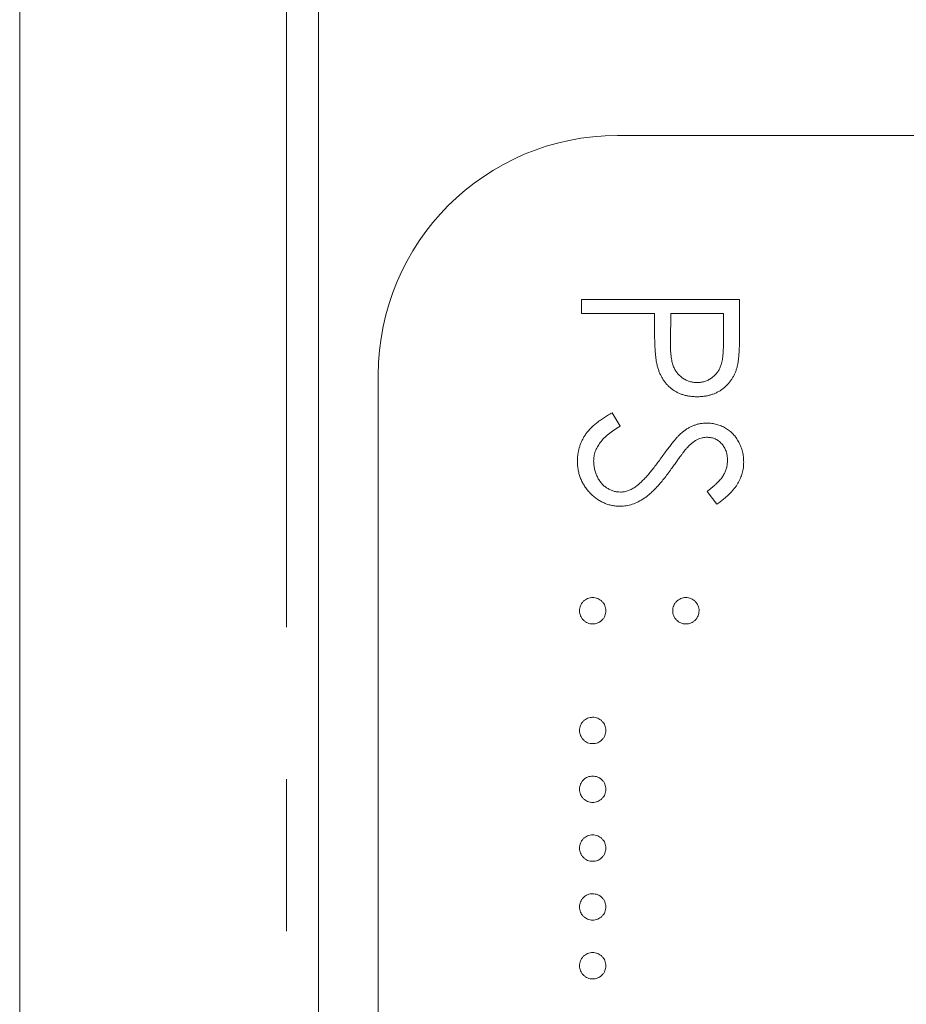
# Model space of a CAD drawing. Header units: millimetres. Extents: x 31 to 386, y -172 to 342.
# Tile 24 of 30: x 71 to 78, y 189 to 197. Entities that reach past the tile are written whole.
import ezdxf

# ---------------------------------------------------------------- set-up
doc = ezdxf.new("R2010")
doc.units = ezdxf.units.MM
doc.linetypes.add('PHANTOM', pattern=[12.7, 6.35, -1.27, 1.27, -1.27, 1.27, -1.27])

msp = doc.modelspace()

# ---------------------------------------------------------------- linework, layer by layer
at = {"color": 7, "linetype": 'Continuous', "lineweight": 15}
for p, q in [((70.785, 153.2111), (70.785, 203.342)), ((73.285, 136.3419), (73.285, 203.342)), ((89.685, 196.342), (75.785, 196.342)), ((75.485, 194.9723), (76.8079, 194.9723)), ((75.485, 194.8536), (75.485, 194.9723)), ((76.8079, 194.9723), (76.8079, 194.7129)), ((76.0956, 194.8536), (75.485, 194.8536)), ((76.0956, 194.759), (76.0956, 194.8536)), ((76.2312, 194.8536), (76.2283, 194.622)), ((76.6722, 194.8536), (76.2312, 194.8536)), ((76.6722, 194.6117), (76.6722, 194.8536)), ((73.785, 194.3419), (73.785, 138.3419)), ((75.7402, 194.0226), (75.8072, 193.9107)), ((76.6179, 193.2593), (76.5365, 193.3667))]:
    msp.add_line(p, q, dxfattribs=at)
at = {"color": 8, "linetype": 'PHANTOM', "lineweight": 0}
msp.add_line((73.017, 128.7306), (73.017, 203.342), dxfattribs=at)
at = {"color": 7, "linetype": 'Continuous', "lineweight": 15}
msp.add_arc((75.785, 194.3419), 2, 90, 180, dxfattribs=at)
for points, knots in [([(76.1173, 194.4222), (76.1155, 194.4305), (76.1117, 194.4486), (76.1073, 194.4786), (76.1037, 194.5134), (76.1009, 194.5531), (76.0985, 194.5976), (76.0967, 194.647), (76.0956, 194.7013), (76.0956, 194.7392), (76.0956, 194.759)], [0, 0, 0, 0, 0.075173, 0.164746, 0.268017, 0.385912, 0.517789, 0.663691, 0.824413, 1, 1, 1, 1]), ([(76.8079, 194.7129), (76.8079, 194.6951), (76.8078, 194.6609), (76.8067, 194.6118), (76.8052, 194.5673), (76.8031, 194.5274), (76.8006, 194.4919), (76.7971, 194.4611), (76.7934, 194.4347), (76.7897, 194.4188), (76.788, 194.4116)], [0, 0, 0, 0, 0.176956, 0.339055, 0.486318, 0.618781, 0.735619, 0.838742, 0.926457, 1, 1, 1, 1]), ([(76.2283, 194.622), (76.2283, 194.6107), (76.2283, 194.5889), (76.2298, 194.5573), (76.2315, 194.5281), (76.2341, 194.5012), (76.2377, 194.4766), (76.2413, 194.4544), (76.2466, 194.4347), (76.2537, 194.4116), (76.2657, 194.3859), (76.2832, 194.3579), (76.3056, 194.3341), (76.3307, 194.3136), (76.3586, 194.2973), (76.3885, 194.2854), (76.42, 194.2784), (76.4416, 194.2774), (76.4525, 194.277)], [0, 0, 0, 0, 0.0725384, 0.1400338, 0.2024957, 0.2605751, 0.3132283, 0.3615832, 0.4048784, 0.4441274, 0.5163997, 0.5865067, 0.6550854, 0.7243838, 0.7939735, 0.8616377, 0.9301109, 1, 1, 1, 1]), ([(76.4525, 194.277), (76.4632, 194.2774), (76.4843, 194.2784), (76.5153, 194.2854), (76.5449, 194.2973), (76.5724, 194.3137), (76.5975, 194.3337), (76.6192, 194.3568), (76.6367, 194.3832), (76.6479, 194.4077), (76.6548, 194.4295), (76.6596, 194.4484), (76.6635, 194.4697), (76.6666, 194.4935), (76.6693, 194.5196), (76.6711, 194.5481), (76.6721, 194.5791), (76.6722, 194.6005), (76.6722, 194.6117)], [0, 0, 0, 0, 0.070044, 0.139238, 0.208197, 0.279173, 0.349987, 0.418354, 0.48761, 0.557411, 0.59533, 0.637964, 0.685913, 0.738185, 0.796103, 0.858517, 0.926658, 1, 1, 1, 1]), ([(76.453, 194.1582), (76.4422, 194.1584), (76.4209, 194.1587), (76.3898, 194.1625), (76.36, 194.1675), (76.3317, 194.1752), (76.305, 194.1854), (76.2795, 194.1973), (76.2557, 194.2116), (76.2334, 194.2281), (76.2126, 194.2465), (76.1936, 194.2666), (76.1763, 194.2884), (76.1608, 194.3119), (76.1474, 194.3372), (76.1354, 194.364), (76.1253, 194.3925), (76.12, 194.4122), (76.1173, 194.4222)], [0, 0, 0, 0, 0.070119, 0.137192, 0.202016, 0.264631, 0.326117, 0.38601, 0.445812, 0.505298, 0.564633, 0.624283, 0.683902, 0.743953, 0.805388, 0.868388, 0.933084, 1, 1, 1, 1]), ([(76.788, 194.4116), (76.7855, 194.4024), (76.7806, 194.3844), (76.7707, 194.3583), (76.7589, 194.3336), (76.7455, 194.31), (76.7299, 194.2878), (76.7127, 194.2668), (76.6936, 194.2472), (76.6726, 194.2289), (76.6503, 194.2122), (76.6262, 194.1978), (76.6008, 194.1857), (76.574, 194.1754), (76.5457, 194.1679), (76.516, 194.1623), (76.485, 194.1588), (76.4638, 194.1584), (76.453, 194.1582)], [0, 0, 0, 0, 0.0624813, 0.1234904, 0.1834111, 0.2431532, 0.3021267, 0.3617097, 0.4218423, 0.4829319, 0.5445523, 0.6056807, 0.6676797, 0.7299844, 0.7945509, 0.8603456, 0.9289074, 1, 1, 1, 1]), ([(75.4511, 193.6203), (75.4512, 193.6303), (75.4516, 193.6501), (75.455, 193.6795), (75.4598, 193.7083), (75.4675, 193.7361), (75.4767, 193.7633), (75.4881, 193.7898), (75.5018, 193.8157), (75.5174, 193.8409), (75.5355, 193.8655), (75.5567, 193.8893), (75.5802, 193.913), (75.6069, 193.936), (75.6361, 193.9586), (75.6682, 193.9805), (75.7031, 194.0021), (75.7276, 194.0156), (75.7402, 194.0226)], [0, 0, 0, 0, 0.057208, 0.113696, 0.169178, 0.224159, 0.27872, 0.333794, 0.389241, 0.445822, 0.503704, 0.564294, 0.627975, 0.695038, 0.765373, 0.839611, 0.917538, 1, 1, 1, 1]), ([(75.8072, 193.9107), (75.7898, 193.9003), (75.7565, 193.8804), (75.7114, 193.8472), (75.6731, 193.8127), (75.6417, 193.7768), (75.6171, 193.7397), (75.5996, 193.701), (75.5887, 193.6611), (75.5874, 193.6339), (75.5867, 193.6203)], [0, 0, 0, 0, 0.159004, 0.304646, 0.438547, 0.562322, 0.677433, 0.786897, 0.893611, 1, 1, 1, 1]), ([(76.1517, 193.647), (76.1616, 193.661), (76.1806, 193.6876), (76.2087, 193.7248), (76.2345, 193.7581), (76.258, 193.7873), (76.2794, 193.8124), (76.2984, 193.8336), (76.3156, 193.8503), (76.3267, 193.8596), (76.3317, 193.8638)], [0, 0, 0, 0, 0.181535, 0.347082, 0.495568, 0.628357, 0.74552, 0.845831, 0.930782, 1, 1, 1, 1]), ([(76.3317, 193.8638), (76.3395, 193.8697), (76.3548, 193.8812), (76.3787, 193.8964), (76.4032, 193.9093), (76.4283, 193.9194), (76.4538, 193.9279), (76.4798, 193.9336), (76.5063, 193.9372), (76.5241, 193.9376), (76.5331, 193.9378)], [0, 0, 0, 0, 0.133507, 0.262559, 0.388264, 0.512667, 0.633722, 0.755394, 0.877553, 1, 1, 1, 1]), ([(76.5331, 193.9378), (76.5471, 193.9373), (76.5748, 193.9363), (76.6152, 193.928), (76.6538, 193.915), (76.6903, 193.8967), (76.7235, 193.8732), (76.754, 193.846), (76.7796, 193.8135), (76.802, 193.778), (76.8195, 193.739), (76.8327, 193.6982), (76.8402, 193.6554), (76.8413, 193.6265), (76.8418, 193.6118)], [0, 0, 0, 0, 0.083785, 0.16578, 0.24628, 0.327461, 0.408797, 0.489715, 0.571376, 0.655523, 0.741019, 0.826547, 0.911989, 1, 1, 1, 1]), ([(76.5386, 193.819), (76.5316, 193.8189), (76.5174, 193.8186), (76.4964, 193.8144), (76.4755, 193.8091), (76.4547, 193.8007), (76.4338, 193.789), (76.4122, 193.7737), (76.3899, 193.7544), (76.3754, 193.7396), (76.3677, 193.7318)], [0, 0, 0, 0, 0.107285, 0.214746, 0.322939, 0.434116, 0.553412, 0.686073, 0.834256, 1, 1, 1, 1]), ([(76.7061, 193.625), (76.7057, 193.6387), (76.7048, 193.6651), (76.6951, 193.7025), (76.68, 193.7362), (76.6587, 193.7651), (76.6335, 193.7892), (76.6044, 193.8066), (76.5724, 193.8171), (76.55, 193.8184), (76.5386, 193.819)], [0, 0, 0, 0, 0.143073, 0.275903, 0.402371, 0.528414, 0.650356, 0.765895, 0.880774, 1, 1, 1, 1]), ([(76.3677, 193.7318), (76.3651, 193.7289), (76.359, 193.7221), (76.3489, 193.7095), (76.3365, 193.6929), (76.3212, 193.6727), (76.3034, 193.6485), (76.2834, 193.6203), (76.2605, 193.5885), (76.2445, 193.566), (76.236, 193.554)], [0, 0, 0, 0, 0.052594, 0.124952, 0.218094, 0.333502, 0.468789, 0.624938, 0.801683, 1, 1, 1, 1]), ([(75.8091, 193.2424), (75.7972, 193.2426), (75.7737, 193.2431), (75.7392, 193.2488), (75.7057, 193.2571), (75.6736, 193.2695), (75.6424, 193.2848), (75.6127, 193.3041), (75.5841, 193.3265), (75.5572, 193.3523), (75.5325, 193.3804), (75.5105, 193.4101), (75.4922, 193.4415), (75.4772, 193.4744), (75.4655, 193.5088), (75.4571, 193.5446), (75.4519, 193.582), (75.4513, 193.6074), (75.4511, 193.6203)], [0, 0, 0, 0, 0.061484, 0.121775, 0.18092, 0.240256, 0.300114, 0.361146, 0.423501, 0.488669, 0.553954, 0.617581, 0.680238, 0.742187, 0.804663, 0.868259, 0.93302, 1, 1, 1, 1]), ([(75.5867, 193.6203), (75.5871, 193.6087), (75.5877, 193.5857), (75.5939, 193.5518), (75.6033, 193.519), (75.6168, 193.4877), (75.6332, 193.4586), (75.653, 193.433), (75.6752, 193.4109), (75.6999, 193.3929), (75.7265, 193.379), (75.7537, 193.3684), (75.7822, 193.3624), (75.8013, 193.3615), (75.8109, 193.3611)], [0, 0, 0, 0, 0.091264, 0.18093, 0.270088, 0.360156, 0.448343, 0.532666, 0.613834, 0.693982, 0.772716, 0.849335, 0.923967, 1, 1, 1, 1]), ([(75.9408, 193.4085), (75.9484, 193.4145), (75.9643, 193.4269), (75.988, 193.4483), (76.0124, 193.4734), (76.0385, 193.5013), (76.065, 193.5331), (76.0933, 193.5678), (76.1223, 193.6062), (76.1417, 193.6331), (76.1517, 193.647)], [0, 0, 0, 0, 0.090279, 0.18953, 0.299198, 0.418926, 0.548376, 0.688136, 0.839084, 1, 1, 1, 1]), ([(76.5365, 193.3667), (76.5449, 193.3731), (76.561, 193.3856), (76.5835, 193.4046), (76.604, 193.4224), (76.6219, 193.44), (76.638, 193.4564), (76.6519, 193.4723), (76.6635, 193.4876), (76.6759, 193.5067), (76.6882, 193.5308), (76.6986, 193.561), (76.7049, 193.5926), (76.7057, 193.6142), (76.7061, 193.625)], [0, 0, 0, 0, 0.098469, 0.189629, 0.274184, 0.352183, 0.423199, 0.488551, 0.548473, 0.60144, 0.701198, 0.799592, 0.898545, 1, 1, 1, 1]), ([(76.8418, 193.6118), (76.8413, 193.5962), (76.8402, 193.5652), (76.8309, 193.5196), (76.8155, 193.4757), (76.7981, 193.4404), (76.7806, 193.4127), (76.7647, 193.3917), (76.7465, 193.3703), (76.7257, 193.3485), (76.7024, 193.3266), (76.6765, 193.3043), (76.6483, 193.2815), (76.6282, 193.2668), (76.6179, 193.2593)], [0, 0, 0, 0, 0.107233, 0.213252, 0.31883, 0.426794, 0.483646, 0.543604, 0.608308, 0.677127, 0.750686, 0.828713, 0.91219, 1, 1, 1, 1]), ([(76.236, 193.554), (76.2256, 193.5397), (76.2053, 193.5119), (76.1749, 193.4723), (76.1452, 193.4364), (76.1163, 193.4041), (76.0885, 193.3751), (76.0615, 193.3496), (76.0354, 193.3274), (76.0019, 193.3035), (75.9608, 193.2791), (75.9104, 193.2582), (75.8598, 193.245), (75.8259, 193.2432), (75.8091, 193.2424)], [0, 0, 0, 0, 0.096972, 0.187773, 0.272396, 0.351321, 0.424335, 0.491909, 0.554233, 0.611268, 0.716348, 0.81454, 0.908495, 1, 1, 1, 1]), ([(75.8109, 193.3611), (75.8219, 193.3617), (75.8443, 193.3628), (75.8774, 193.3724), (75.9101, 193.3874), (75.9303, 193.4013), (75.9408, 193.4085)], [0, 0, 0, 0, 0.234723, 0.477158, 0.728556, 1, 1, 1, 1]), ([(75.468, 192.3689), (75.4684, 192.3763), (75.4692, 192.3907), (75.4757, 192.4114), (75.4858, 192.4305), (75.4999, 192.4474), (75.5169, 192.4612), (75.5359, 192.4716), (75.5566, 192.4779), (75.571, 192.4787), (75.5783, 192.4792)], [0, 0, 0, 0, 0.1277566, 0.2494144, 0.3727965, 0.5001113, 0.6286099, 0.7506434, 0.8737684, 1, 1, 1, 1]), ([(75.5783, 192.4792), (75.5857, 192.4788), (75.6003, 192.478), (75.6212, 192.4716), (75.6401, 192.4613), (75.6569, 192.4473), (75.671, 192.4305), (75.6812, 192.4115), (75.6873, 192.3907), (75.6881, 192.3763), (75.6885, 192.3689)], [0, 0, 0, 0, 0.129097, 0.252046, 0.373905, 0.5010378, 0.6281707, 0.7513765, 0.872426, 1, 1, 1, 1]), ([(76.2482, 192.3689), (76.2486, 192.3763), (76.2494, 192.3907), (76.2555, 192.4115), (76.2657, 192.4305), (76.2798, 192.4473), (76.2966, 192.4613), (76.3155, 192.4716), (76.3364, 192.478), (76.351, 192.4788), (76.3584, 192.4792)], [0, 0, 0, 0, 0.127574, 0.2486235, 0.3718293, 0.4989622, 0.626095, 0.747954, 0.870903, 1, 1, 1, 1]), ([(76.3584, 192.4792), (76.3657, 192.4787), (76.3801, 192.4779), (76.4008, 192.4716), (76.4198, 192.4613), (76.4365, 192.4472), (76.4509, 192.4306), (76.461, 192.4114), (76.4675, 192.3907), (76.4683, 192.3763), (76.4687, 192.3689)], [0, 0, 0, 0, 0.126257, 0.249407, 0.371465, 0.498805, 0.627129, 0.750535, 0.872218, 1, 1, 1, 1]), ([(75.5783, 192.2587), (75.571, 192.2591), (75.5566, 192.26), (75.5357, 192.2658), (75.517, 192.2767), (75.4999, 192.2904), (75.4859, 192.3073), (75.4755, 192.3263), (75.4692, 192.3471), (75.4684, 192.3615), (75.468, 192.3689)], [0, 0, 0, 0, 0.126178, 0.248821, 0.37154, 0.499984, 0.627244, 0.749226, 0.872298, 1, 1, 1, 1]), ([(75.6885, 192.3689), (75.6881, 192.3615), (75.6872, 192.3471), (75.6813, 192.3262), (75.6709, 192.3073), (75.6569, 192.2905), (75.64, 192.2766), (75.6213, 192.2658), (75.6002, 192.26), (75.5857, 192.2591), (75.5783, 192.2587)], [0, 0, 0, 0, 0.127519, 0.249986, 0.371792, 0.49887, 0.625948, 0.748492, 0.870959, 1, 1, 1, 1]), ([(76.3584, 192.2587), (76.351, 192.2591), (76.3365, 192.26), (76.3154, 192.2658), (76.2967, 192.2766), (76.2798, 192.2905), (76.2658, 192.3073), (76.2554, 192.3262), (76.2495, 192.3471), (76.2486, 192.3615), (76.2482, 192.3689)], [0, 0, 0, 0, 0.129041, 0.251508, 0.374052, 0.50113, 0.628208, 0.750014, 0.872481, 1, 1, 1, 1]), ([(76.4687, 192.3689), (76.4682, 192.3615), (76.4674, 192.3471), (76.4615, 192.3262), (76.451, 192.3073), (76.4371, 192.2905), (76.4202, 192.2766), (76.4015, 192.2658), (76.3804, 192.26), (76.3659, 192.2591), (76.3584, 192.2587)], [0, 0, 0, 0, 0.127519, 0.249986, 0.371792, 0.49887, 0.625948, 0.748492, 0.870959, 1, 1, 1, 1]), ([(75.468, 191.3682), (75.4684, 191.3756), (75.4692, 191.39), (75.4757, 191.4107), (75.4858, 191.4298), (75.4999, 191.4467), (75.5169, 191.4605), (75.5359, 191.471), (75.5566, 191.4772), (75.571, 191.4781), (75.5783, 191.4785)], [0, 0, 0, 0, 0.1277566, 0.2494144, 0.3727965, 0.5001113, 0.6286099, 0.7506434, 0.8737684, 1, 1, 1, 1]), ([(75.5783, 191.4785), (75.5857, 191.4781), (75.6003, 191.4773), (75.6212, 191.471), (75.6401, 191.4606), (75.6569, 191.4466), (75.671, 191.4298), (75.6812, 191.4108), (75.6873, 191.39), (75.6881, 191.3756), (75.6885, 191.3682)], [0, 0, 0, 0, 0.129097, 0.252046, 0.373905, 0.5010378, 0.6281707, 0.7513765, 0.872426, 1, 1, 1, 1]), ([(75.5783, 191.258), (75.571, 191.2585), (75.5566, 191.2593), (75.5357, 191.2651), (75.517, 191.276), (75.4999, 191.2897), (75.4859, 191.3067), (75.4755, 191.3256), (75.4692, 191.3464), (75.4684, 191.3609), (75.468, 191.3682)], [0, 0, 0, 0, 0.126178, 0.248821, 0.37154, 0.499984, 0.627244, 0.749226, 0.872298, 1, 1, 1, 1]), ([(75.6885, 191.3682), (75.6881, 191.3609), (75.6872, 191.3464), (75.6813, 191.3256), (75.6709, 191.3067), (75.6569, 191.2898), (75.64, 191.276), (75.6213, 191.2651), (75.6002, 191.2593), (75.5857, 191.2584), (75.5783, 191.258)], [0, 0, 0, 0, 0.127519, 0.249986, 0.371792, 0.49887, 0.625948, 0.748492, 0.870959, 1, 1, 1, 1]), ([(75.468, 190.8764), (75.4684, 190.8838), (75.4692, 190.8982), (75.4757, 190.9189), (75.4858, 190.9379), (75.4999, 190.9549), (75.5169, 190.9687), (75.5359, 190.9791), (75.5566, 190.9854), (75.571, 190.9862), (75.5783, 190.9866)], [0, 0, 0, 0, 0.1277566, 0.2494144, 0.3727965, 0.5001113, 0.6286099, 0.7506434, 0.8737684, 1, 1, 1, 1]), ([(75.5783, 190.9866), (75.5857, 190.9862), (75.6003, 190.9854), (75.6212, 190.9791), (75.6401, 190.9688), (75.6569, 190.9548), (75.671, 190.9379), (75.6812, 190.9189), (75.6873, 190.8981), (75.6881, 190.8838), (75.6885, 190.8764)], [0, 0, 0, 0, 0.129097, 0.252046, 0.373905, 0.5010378, 0.6281707, 0.7513765, 0.872426, 1, 1, 1, 1]), ([(75.5783, 190.7661), (75.571, 190.7666), (75.5566, 190.7675), (75.5357, 190.7733), (75.517, 190.7842), (75.4999, 190.7979), (75.4859, 190.8148), (75.4755, 190.8337), (75.4692, 190.8545), (75.4684, 190.869), (75.468, 190.8764)], [0, 0, 0, 0, 0.126178, 0.248821, 0.37154, 0.499984, 0.627244, 0.749226, 0.872298, 1, 1, 1, 1]), ([(75.6885, 190.8764), (75.6881, 190.869), (75.6872, 190.8546), (75.6813, 190.8337), (75.6709, 190.8148), (75.6569, 190.798), (75.64, 190.7841), (75.6213, 190.7733), (75.6002, 190.7674), (75.5857, 190.7666), (75.5783, 190.7661)], [0, 0, 0, 0, 0.127519, 0.249986, 0.371792, 0.49887, 0.625948, 0.748492, 0.870959, 1, 1, 1, 1]), ([(75.468, 190.3845), (75.4684, 190.3919), (75.4692, 190.4063), (75.4757, 190.427), (75.4858, 190.4461), (75.4999, 190.463), (75.5169, 190.4768), (75.5359, 190.4873), (75.5566, 190.4935), (75.571, 190.4944), (75.5783, 190.4948)], [0, 0, 0, 0, 0.1277566, 0.2494144, 0.3727965, 0.5001113, 0.6286099, 0.7506434, 0.8737684, 1, 1, 1, 1]), ([(75.5783, 190.4948), (75.5857, 190.4944), (75.6003, 190.4936), (75.6212, 190.4873), (75.6401, 190.4769), (75.6569, 190.4629), (75.671, 190.4461), (75.6812, 190.4271), (75.6873, 190.4063), (75.6881, 190.3919), (75.6885, 190.3845)], [0, 0, 0, 0, 0.129097, 0.252046, 0.373905, 0.5010378, 0.6281707, 0.7513765, 0.872426, 1, 1, 1, 1]), ([(75.5783, 190.2743), (75.571, 190.2747), (75.5566, 190.2756), (75.5357, 190.2814), (75.517, 190.2923), (75.4999, 190.306), (75.4859, 190.323), (75.4755, 190.3419), (75.4692, 190.3627), (75.4684, 190.3772), (75.468, 190.3845)], [0, 0, 0, 0, 0.126178, 0.248821, 0.37154, 0.499984, 0.627244, 0.749226, 0.872298, 1, 1, 1, 1]), ([(75.6885, 190.3845), (75.6881, 190.3772), (75.6872, 190.3627), (75.6813, 190.3419), (75.6709, 190.323), (75.6569, 190.3061), (75.64, 190.2922), (75.6213, 190.2814), (75.6002, 190.2756), (75.5857, 190.2747), (75.5783, 190.2743)], [0, 0, 0, 0, 0.127519, 0.249986, 0.371792, 0.49887, 0.625948, 0.748492, 0.870959, 1, 1, 1, 1]), ([(75.468, 189.8927), (75.4684, 189.9001), (75.4692, 189.9145), (75.4757, 189.9352), (75.4858, 189.9542), (75.4999, 189.9712), (75.5169, 189.985), (75.5359, 189.9954), (75.5566, 190.0017), (75.571, 190.0025), (75.5783, 190.0029)], [0, 0, 0, 0, 0.1277566, 0.2494144, 0.3727965, 0.5001113, 0.6286099, 0.7506434, 0.8737684, 1, 1, 1, 1]), ([(75.5783, 190.0029), (75.5857, 190.0025), (75.6003, 190.0017), (75.6212, 189.9954), (75.6401, 189.9851), (75.6569, 189.9711), (75.671, 189.9542), (75.6812, 189.9352), (75.6873, 189.9144), (75.6881, 189.9001), (75.6885, 189.8927)], [0, 0, 0, 0, 0.129097, 0.252046, 0.373905, 0.5010378, 0.6281707, 0.7513765, 0.872426, 1, 1, 1, 1]), ([(75.5783, 189.7824), (75.571, 189.7829), (75.5566, 189.7838), (75.5357, 189.7896), (75.517, 189.8005), (75.4999, 189.8142), (75.4859, 189.8311), (75.4755, 189.85), (75.4692, 189.8708), (75.4684, 189.8853), (75.468, 189.8927)], [0, 0, 0, 0, 0.126178, 0.248821, 0.37154, 0.499984, 0.627244, 0.749226, 0.872298, 1, 1, 1, 1]), ([(75.6885, 189.8927), (75.6881, 189.8853), (75.6872, 189.8709), (75.6813, 189.85), (75.6709, 189.8311), (75.6569, 189.8143), (75.64, 189.8004), (75.6213, 189.7896), (75.6002, 189.7837), (75.5857, 189.7829), (75.5783, 189.7824)], [0, 0, 0, 0, 0.127519, 0.249986, 0.371792, 0.49887, 0.625948, 0.748492, 0.870959, 1, 1, 1, 1]), ([(75.468, 189.4008), (75.4684, 189.4082), (75.4692, 189.4226), (75.4757, 189.4433), (75.4858, 189.4624), (75.4999, 189.4793), (75.5169, 189.4931), (75.5359, 189.5036), (75.5566, 189.5098), (75.571, 189.5107), (75.5783, 189.5111)], [0, 0, 0, 0, 0.1277566, 0.2494144, 0.3727965, 0.5001113, 0.6286099, 0.7506434, 0.8737684, 1, 1, 1, 1]), ([(75.5783, 189.5111), (75.5857, 189.5107), (75.6003, 189.5099), (75.6212, 189.5035), (75.6401, 189.4932), (75.6569, 189.4792), (75.671, 189.4624), (75.6812, 189.4434), (75.6873, 189.4226), (75.6881, 189.4082), (75.6885, 189.4008)], [0, 0, 0, 0, 0.129097, 0.252046, 0.373905, 0.5010378, 0.6281707, 0.7513765, 0.872426, 1, 1, 1, 1]), ([(75.5783, 189.2906), (75.571, 189.291), (75.5566, 189.2919), (75.5357, 189.2977), (75.517, 189.3086), (75.4999, 189.3223), (75.4859, 189.3393), (75.4755, 189.3582), (75.4692, 189.379), (75.4684, 189.3935), (75.468, 189.4008)], [0, 0, 0, 0, 0.126178, 0.248821, 0.37154, 0.499984, 0.627244, 0.749226, 0.872298, 1, 1, 1, 1]), ([(75.6885, 189.4008), (75.6881, 189.3935), (75.6872, 189.379), (75.6813, 189.3581), (75.6709, 189.3392), (75.6569, 189.3224), (75.64, 189.3085), (75.6213, 189.2977), (75.6002, 189.2919), (75.5857, 189.291), (75.5783, 189.2906)], [0, 0, 0, 0, 0.127519, 0.249986, 0.371792, 0.49887, 0.625948, 0.748492, 0.870959, 1, 1, 1, 1])]:
    msp.add_open_spline(points, degree=3, knots=knots, dxfattribs=at)

doc.saveas('drawing.dxf')
